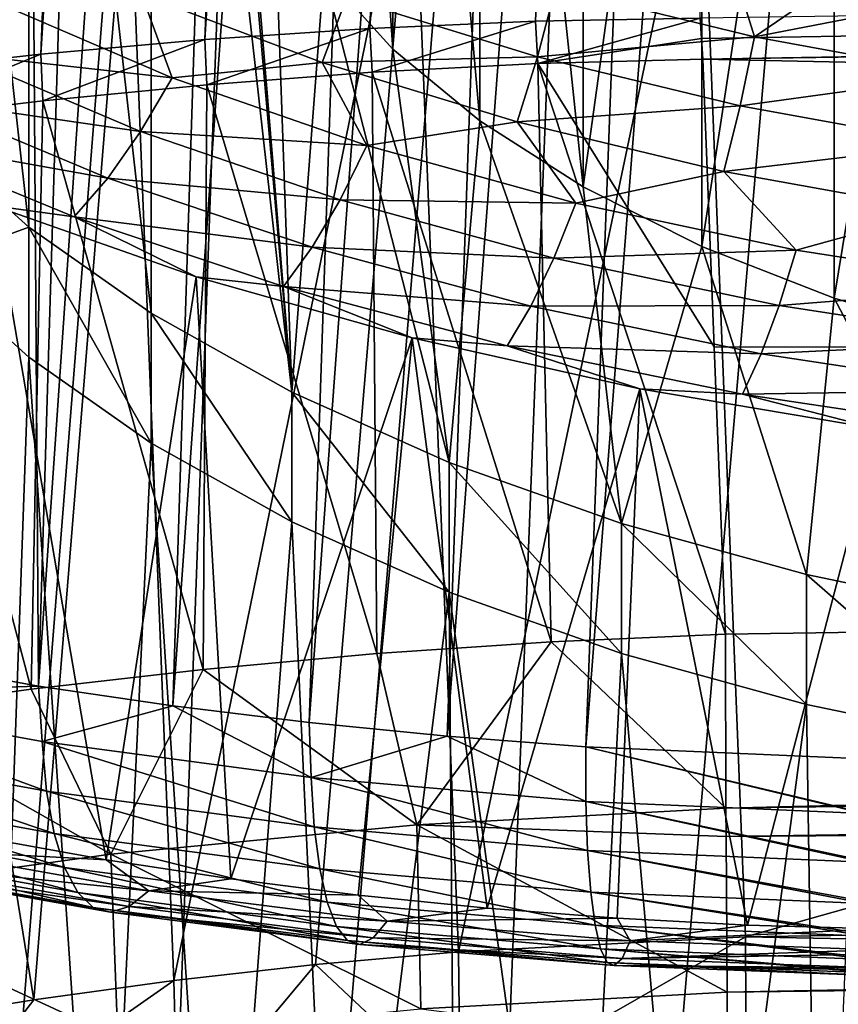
# Model space of a CAD drawing. Header units: metres. Extents: x -109 to 109, y -78 to 121.
# Tile 148 of 256: x -84.46 to -80.4, y 6.99 to 11.88. Entities that reach past the tile are written whole.
import ezdxf

# ---------------------------------------------------------------- set-up
doc = ezdxf.new("R2010")
doc.units = ezdxf.units.M
doc.layers.add('solid_508554_SW0001', color=7, linetype='CONTINUOUS')

msp = doc.modelspace()

# ---------------------------------------------------------------- linework, layer by layer
at = {"layer": 'solid_508554_SW0001'}
for points in [[(-83.543243, 11.78117, 20.132185), (-81.32666, 46.598942, -1.864032), (-82.167572, 46.555687, -1.988643)], [(-83.543243, 11.78117, 20.132185), (-82.723717, 11.836282, 20.239361), (-81.32666, 46.598942, -1.864032)], [(-82.723717, 11.836282, 20.239361), (-80.481796, 46.620625, -1.773782), (-81.32666, 46.598942, -1.864032)], [(-82.723717, 11.836282, 20.239361), (-81.902023, 11.872268, 20.313923), (-80.481796, 46.620625, -1.773782)], [(-81.902023, 11.872268, 20.313923), (-81.084099, 11.886697, 20.357214), (-80.481796, 46.620625, -1.773782)], [(-84.356514, 11.708421, 19.9921), (-82.167572, 46.555687, -1.988643), (-83.002235, 46.490974, -2.147281)], [(-84.356514, 11.708421, 19.9921), (-83.543243, 11.78117, 20.132185), (-82.167572, 46.555687, -1.988643)], [(-85.16217, 11.618647, 19.819029), (-83.002235, 46.490974, -2.147281), (-83.828354, 46.404957, -2.339548)], [(-85.16217, 11.618647, 19.819029), (-84.356514, 11.708421, 19.9921), (-83.002235, 46.490974, -2.147281)], [(-85.957466, 11.511996, 19.613647), (-83.828354, 46.404957, -2.339548), (-84.643623, 46.297825, -2.56499)], [(-85.957466, 11.511996, 19.613647), (-85.16217, 11.618647, 19.819029), (-83.828354, 46.404957, -2.339548)], [(-85.663757, 8.808381, -25.834064), (-84.368492, 8.57087, -26.267031), (-84.497169, 27.091421, -35.558952)], [(-84.368492, 8.57087, -26.267031), (-83.812004, 26.947939, -35.775551), (-84.497169, 27.091421, -35.558952)], [(-84.368492, 8.57087, -26.267031), (-83.113503, 26.820127, -35.961601), (-83.812004, 26.947939, -35.775551)], [(-84.368492, 8.57087, -26.267031), (-83.701714, 8.473289, -26.443533), (-83.113503, 26.820127, -35.961601)], [(-83.701714, 8.473289, -26.443533), (-82.403984, 26.708403, -36.116493), (-83.113503, 26.820127, -35.961601)], [(-83.701714, 8.473289, -26.443533), (-83.024841, 8.390337, -26.592424), (-82.403984, 26.708403, -36.116493)], [(-83.024841, 8.390337, -26.592424), (-81.686119, 26.613173, -36.23967), (-82.403984, 26.708403, -36.116493)], [(-83.024841, 8.390337, -26.592424), (-82.340813, 8.32237, -26.713049), (-81.686119, 26.613173, -36.23967)], [(-82.340813, 8.32237, -26.713049), (-80.962631, 26.534765, -36.33073), (-81.686119, 26.613173, -36.23967)], [(-82.340813, 8.32237, -26.713049), (-81.652321, 8.269615, -26.804991), (-80.962631, 26.534765, -36.33073)], [(-81.652321, 8.269615, -26.804991), (-80.236237, 26.473421, -36.389435), (-80.962631, 26.534765, -36.33073)], [(-81.652321, 8.269615, -26.804991), (-80.272415, 8.210179, -26.902054), (-80.236237, 26.473421, -36.389435)], [(-85.874214, -11.090439, -19.528069), (-84.637512, 25.541044, -38.537006), (-82.994003, 25.270775, -38.917351)], [(-84.332321, -11.309086, -19.869825), (-85.874214, -11.090439, -19.528069), (-82.994003, 25.270775, -38.917351)], [(-84.332321, -11.309086, -19.869825), (-82.994003, 25.270775, -38.917351), (-81.315811, 25.073969, -39.156639)], [(-82.748833, -11.452958, -20.098217), (-84.332321, -11.309086, -19.869825), (-81.315811, 25.073969, -39.156639)], [(-82.748833, -11.452958, -20.098217), (-81.315811, 25.073969, -39.156639), (-79.621246, 24.952671, -39.252457)], [(-82.748833, -11.452958, -20.098217), (-79.621246, 24.952671, -39.252457), (-80.387276, 6.654893, -29.697725)], [(-82.609673, 11.733524, -10.476939), (-82.60965, 16.285149, -13.104876), (-82.951614, 16.665054, -12.446859)], [(-82.609673, 11.733524, -10.476939), (-82.951614, 16.665054, -12.446859), (-82.951614, 12.113414, -9.818953)], [(-82.178627, 11.376998, -11.09446), (-82.60965, 16.285149, -13.104876), (-82.609673, 11.733524, -10.476939)], [(-82.178627, 11.376998, -11.09446), (-82.178596, 15.928624, -13.722394), (-82.60965, 16.285149, -13.104876)], [(-83.81015, 16.251587, -2.651426), (-84.416908, 15.824007, -3.392015), (-83.81015, 10.421995, -12.748574)], [(-83.81015, 16.251587, -2.651426), (-83.81015, 10.421995, -12.748574), (-83.111435, 10.031061, -13.425692)], [(-83.400002, 13.336791, -7.7), (-83.81015, 16.251587, -2.651426), (-83.111435, 10.031061, -13.425692)], [(-81.664734, 11.049024, -11.66253), (-82.178596, 15.928624, -13.722394), (-82.178627, 11.376998, -11.09446)], [(-81.664734, 11.049024, -11.66253), (-81.664749, 15.60068, -14.290409), (-82.178596, 15.928624, -13.722394)], [(-84.416908, 15.824007, -3.392015), (-84.92408, 15.365172, -4.18674), (-84.416908, 10.849575, -12.007984)], [(-84.416908, 15.824007, -3.392015), (-84.416908, 10.849575, -12.007984), (-83.81015, 10.421995, -12.748574)], [(-81.664734, 11.049024, -11.66253), (-81.075584, 15.306096, -14.800645), (-81.664749, 15.60068, -14.290409)], [(-84.92408, 15.365172, -4.18674), (-84.92408, 11.30841, -11.21326), (-84.416908, 10.849575, -12.007984)], [(-81.075523, 10.754419, -12.1728), (-81.075584, 15.306096, -14.800645), (-81.664734, 11.049024, -11.66253)], [(-81.075523, 10.754419, -12.1728), (-80.419701, 15.049165, -15.245661), (-81.075584, 15.306096, -14.800645)], [(-80.419624, 10.497488, -12.617817), (-80.419701, 15.049165, -15.245661), (-81.075523, 10.754419, -12.1728)], [(-80.419624, 10.497488, -12.617817), (-79.706657, 14.833634, -15.618971), (-80.419701, 15.049165, -15.245661)], [(-79.706589, 10.281968, -12.991109), (-79.706657, 14.833634, -15.618971), (-80.419624, 10.497488, -12.617817)], [(-83.349693, 12.920936, -8.420283), (-83.400002, 13.336791, -7.7), (-83.111435, 10.031061, -13.425692)], [(-80.858788, 7.327746, 19.173641), (-81.082161, 12.975612, 16.16284), (-59.591824, 13.311416, 16.744469)], [(-59.815197, 7.656569, 19.743179), (-80.858788, 7.327746, 19.173641), (-59.591824, 13.311416, 16.744469)], [(-81.077904, 11.786218, 20.418715), (-0.815095, 13.140963, 22.529665), (-81.084099, 11.886697, 20.357214)], [(-81.077904, 11.786218, 20.418715), (-0.815184, 13.040385, 22.590996), (-0.815095, 13.140963, 22.529665)], [(-81.077904, 11.786218, 20.418715), (-81.071564, 11.683409, 20.476221), (-0.815184, 13.040385, 22.590996)], [(-0.815184, 13.040385, 22.590996), (-81.071564, 11.683409, 20.476221), (-0.815127, 12.937478, 22.648335)], [(-82.51107, 12.918807, 16.064449), (-81.082161, 12.975612, 16.16284), (-82.283432, 7.252315, 19.085691)], [(-82.283432, 7.252315, 19.085691), (-81.082161, 12.975612, 16.16284), (-80.858788, 7.327746, 19.173641)], [(-83.92205, 12.793671, 15.847708), (-82.51107, 12.918807, 16.064449), (-83.696434, 7.110364, 18.877621)], [(-82.51107, 12.918807, 16.064449), (-82.992989, 7.189558, 18.996561), (-83.696434, 7.110364, 18.877621)], [(-83.199493, 12.511144, -9.130063), (-83.349693, 12.920936, -8.420283), (-83.111435, 10.031061, -13.425692)], [(-82.51107, 12.918807, 16.064449), (-82.283432, 7.252315, 19.085691), (-82.992989, 7.189558, 18.996561)], [(-0.811601, 10.081635, 24.166874), (-0.815127, 12.937478, 22.648335), (-81.071564, 11.683409, 20.476221)], [(-85.302101, 12.601393, 15.514673), (-83.92205, 12.793671, 15.847708), (-84.392426, 7.014873, 18.729092)], [(-83.92205, 12.793671, 15.847708), (-83.696434, 7.110364, 18.877621), (-84.392426, 7.014873, 18.729092)], [(-85.302101, 12.601393, 15.514673), (-84.392426, 7.014873, 18.729092), (-85.07888, 6.903352, 18.551428)], [(-82.951614, 12.113414, -9.818953), (-83.199493, 12.511144, -9.130063), (-83.111435, 10.031061, -13.425692)], [(-81.80304, 12.035556, -17.481592), (-80.934975, 12.18332, -17.82099), (-80.813934, 11.794354, -17.921885)], [(-80.813934, 11.794354, -17.921885), (-80.934975, 12.18332, -17.82099), (-80.409843, 12.073195, -18.021267)], [(-82.951614, 12.113414, -9.818953), (-83.111435, 10.031061, -13.425692), (-82.329605, 9.681718, -14.030773)], [(-82.609673, 11.733524, -10.476939), (-82.951614, 12.113414, -9.818953), (-82.329605, 9.681718, -14.030773)], [(-80.813934, 11.794354, -17.921885), (-80.409843, 12.073195, -18.021267), (-79.873055, 11.977096, -18.19603)], [(-81.80304, 12.035556, -17.481592), (-81.892288, 11.695481, -17.55335), (-82.839973, 11.987402, -17.018269)], [(-81.80304, 12.035556, -17.481592), (-80.813934, 11.794354, -17.921885), (-81.892288, 11.695481, -17.55335)], [(-83.85775, 12.00691, -16.502907), (-83.70546, 11.590141, -16.875906), (-84.592567, 11.97214, -16.169191)], [(-83.85775, 12.00691, -16.502907), (-82.96019, 11.666442, -17.129805), (-83.70546, 11.590141, -16.875906)], [(-82.839973, 11.987402, -17.018269), (-82.96019, 11.666442, -17.129805), (-83.85775, 12.00691, -16.502907)], [(-82.839973, 11.987402, -17.018269), (-81.892288, 11.695481, -17.55335), (-82.96019, 11.666442, -17.129805)], [(-80.813934, 11.794354, -17.921885), (-79.873055, 11.977096, -18.19603), (-79.777596, 11.603854, -18.269608)], [(-84.592567, 11.97214, -16.169191), (-83.70546, 11.590141, -16.875906), (-84.771278, 11.710013, -16.348883)], [(-81.902023, 11.872268, 20.313923), (-81.890671, 11.661411, 20.437904), (-81.084099, 11.886697, 20.357214)], [(-81.077904, 11.786218, 20.418715), (-81.084099, 11.886697, 20.357214), (-81.890671, 11.661411, 20.437904)], [(-83.543243, 11.78117, 20.132185), (-83.533226, 11.556314, 20.26531), (-82.723717, 11.836282, 20.239361)], [(-82.723717, 11.836282, 20.239361), (-83.533226, 11.556314, 20.26531), (-82.713089, 11.618246, 20.368038)], [(-82.723717, 11.836282, 20.239361), (-82.713089, 11.618246, 20.368038), (-81.902023, 11.872268, 20.313923)], [(-81.902023, 11.872268, 20.313923), (-82.713089, 11.618246, 20.368038), (-81.890671, 11.661411, 20.437904)], [(-84.356514, 11.708421, 19.9921), (-84.34716, 11.477131, 20.129368), (-83.543243, 11.78117, 20.132185)], [(-83.543243, 11.78117, 20.132185), (-84.34716, 11.477131, 20.129368), (-83.533226, 11.556314, 20.26531)], [(-80.813934, 11.794354, -17.921885), (-80.885971, 11.452122, -17.999443), (-81.892288, 11.695481, -17.55335)], [(-81.077904, 11.786218, 20.418715), (-81.890671, 11.661411, 20.437904), (-81.071564, 11.683409, 20.476221)], [(-80.813934, 11.794354, -17.921885), (-79.777596, 11.603854, -18.269608), (-80.885971, 11.452122, -17.999443)], [(-82.178627, 11.376998, -11.09446), (-82.609673, 11.733524, -10.476939), (-82.329605, 9.681718, -14.030773)], [(-85.16217, 11.618647, 19.819029), (-85.153366, 11.381345, 19.960173), (-84.356514, 11.708421, 19.9921)], [(-84.356514, 11.708421, 19.9921), (-85.153366, 11.381345, 19.960173), (-84.34716, 11.477131, 20.129368)], [(-84.771278, 11.710013, -16.348883), (-83.861633, 11.323955, -17.066597), (-84.958427, 11.482901, -16.565132)], [(-83.70546, 11.590141, -16.875906), (-83.861633, 11.323955, -17.066597), (-84.771278, 11.710013, -16.348883)], [(-81.892288, 11.695481, -17.55335), (-81.993324, 11.371749, -17.672426), (-82.96019, 11.666442, -17.129805)], [(-81.892288, 11.695481, -17.55335), (-80.885971, 11.452122, -17.999443), (-81.993324, 11.371749, -17.672426)], [(-81.890671, 11.661411, 20.437904), (-81.015121, 10.25634, 21.236973), (-81.071564, 11.683409, 20.476221)], [(-81.015121, 10.25634, 21.236973), (-0.811601, 10.081635, 24.166874), (-81.071564, 11.683409, 20.476221)], [(-82.96019, 11.666442, -17.129805), (-82.738373, 11.254188, -17.497437), (-83.70546, 11.590141, -16.875906)], [(-82.96019, 11.666442, -17.129805), (-81.993324, 11.371749, -17.672426), (-82.738373, 11.254188, -17.497437)], [(-81.823669, 8.791212, 21.963867), (-81.890671, 11.661411, 20.437904), (-82.713089, 11.618246, 20.368038)], [(-81.890671, 11.661411, 20.437904), (-80.958679, 8.829275, 21.997723), (-81.015121, 10.25634, 21.236973)], [(-81.823669, 8.791212, 21.963867), (-80.958679, 8.829275, 21.997723), (-81.890671, 11.661411, 20.437904)], [(-83.70546, 11.590141, -16.875906), (-82.738373, 11.254188, -17.497437), (-83.861633, 11.323955, -17.066597)], [(-82.68914, 8.732941, 21.893387), (-82.713089, 11.618246, 20.368038), (-83.533226, 11.556314, 20.26531)], [(-82.68914, 8.732941, 21.893387), (-81.823669, 8.791212, 21.963867), (-82.713089, 11.618246, 20.368038)], [(-79.777596, 11.603854, -18.269608), (-79.832008, 11.259932, -18.351723), (-80.885971, 11.452122, -17.999443)], [(-83.55101, 8.65456, 21.786253), (-83.533226, 11.556314, 20.26531), (-84.34716, 11.477131, 20.129368)], [(-83.55101, 8.65456, 21.786253), (-82.68914, 8.732941, 21.893387), (-83.533226, 11.556314, 20.26531)], [(-84.405464, 8.556359, 21.64283), (-84.34716, 11.477131, 20.129368), (-85.153366, 11.381345, 19.960173)], [(-84.958427, 11.482901, -16.565132), (-84.025009, 11.092689, -17.294104), (-85.150208, 11.295508, -16.813417)], [(-83.861633, 11.323955, -17.066597), (-84.025009, 11.092689, -17.294104), (-84.958427, 11.482901, -16.565132)], [(-84.405464, 8.556359, 21.64283), (-83.55101, 8.65456, 21.786253), (-84.34716, 11.477131, 20.129368)], [(-80.885971, 11.452122, -17.999443), (-80.967361, 11.12612, -18.124744), (-81.993324, 11.371749, -17.672426)], [(-80.885971, 11.452122, -17.999443), (-79.832008, 11.259932, -18.351723), (-80.967361, 11.12612, -18.124744)], [(-85.250694, 8.438533, 21.463423), (-84.405464, 8.556359, 21.64283), (-85.153366, 11.381345, 19.960173)], [(-81.993324, 11.371749, -17.672426), (-81.70182, 10.968225, -18.02655), (-82.738373, 11.254188, -17.497437)], [(-82.178627, 11.376998, -11.09446), (-82.329605, 9.681718, -14.030773), (-81.47448, 9.378349, -14.556222)], [(-81.664734, 11.049024, -11.66253), (-82.178627, 11.376998, -11.09446), (-81.47448, 9.378349, -14.556222)], [(-81.993324, 11.371749, -17.672426), (-80.967361, 11.12612, -18.124744), (-81.70182, 10.968225, -18.02655)], [(-85.150208, 11.295508, -16.813417), (-84.192284, 10.901119, -17.553696), (-84.589668, 10.954733, -17.442924)], [(-84.025009, 11.092689, -17.294104), (-84.192284, 10.901119, -17.553696), (-85.150208, 11.295508, -16.813417)], [(-84.92408, 11.30841, -11.21326), (-84.924065, 10.663884, -10.84119), (-84.416908, 10.849575, -12.007984)], [(-83.861633, 11.323955, -17.066597), (-82.871445, 10.98455, -17.69758), (-84.025009, 11.092689, -17.294104)], [(-82.738373, 11.254188, -17.497437), (-82.871445, 10.98455, -17.69758), (-83.861633, 11.323955, -17.066597)], [(-82.738373, 11.254188, -17.497437), (-81.70182, 10.968225, -18.02655), (-82.871445, 10.98455, -17.69758)], [(-79.832008, 11.259932, -18.351723), (-79.893379, 10.932165, -18.48189), (-80.967361, 11.12612, -18.124744)], [(-80.967361, 11.12612, -18.124744), (-80.607338, 10.735393, -18.457355), (-81.70182, 10.968225, -18.02655)], [(-80.967361, 11.12612, -18.124744), (-79.893379, 10.932165, -18.48189), (-80.607338, 10.735393, -18.457355)], [(-84.025009, 11.092689, -17.294104), (-83.010521, 10.749769, -17.934731), (-84.192284, 10.901119, -17.553696)], [(-82.871445, 10.98455, -17.69758), (-83.010521, 10.749769, -17.934731), (-84.025009, 11.092689, -17.294104)], [(-81.075523, 10.754419, -12.1728), (-81.664734, 11.049024, -11.66253), (-81.47448, 9.378349, -14.556222)], [(-84.033195, 7.709731, -23.545885), (-84.638992, 7.818863, -23.340635), (-84.589668, 10.954733, -17.442924)], [(-84.033195, 7.709731, -23.545885), (-84.589668, 10.954733, -17.442924), (-83.586739, 10.603392, -18.103699)], [(-84.192284, 10.901119, -17.553696), (-83.586739, 10.603392, -18.103699), (-84.589668, 10.954733, -17.442924)], [(-82.871445, 10.98455, -17.69758), (-81.81131, 10.695751, -18.234577), (-83.010521, 10.749769, -17.934731)], [(-81.70182, 10.968225, -18.02655), (-81.81131, 10.695751, -18.234577), (-82.871445, 10.98455, -17.69758)], [(-81.70182, 10.968225, -18.02655), (-80.607338, 10.735393, -18.457355), (-81.81131, 10.695751, -18.234577)], [(-84.192284, 10.901119, -17.553696), (-83.152794, 10.554677, -18.203978), (-83.586739, 10.603392, -18.103699)], [(-83.010521, 10.749769, -17.934731), (-83.152794, 10.554677, -18.203978), (-84.192284, 10.901119, -17.553696)], [(-79.893379, 10.932165, -18.48189), (-79.467033, 10.558437, -18.784803), (-80.607338, 10.735393, -18.457355)], [(-84.416908, 10.849575, -12.007984), (-84.924065, 10.663884, -10.84119), (-84.416878, 10.205044, -11.635925)], [(-84.416908, 10.849575, -12.007984), (-84.416878, 10.205044, -11.635925), (-83.810143, 9.777485, -12.37648)], [(-84.416908, 10.849575, -12.007984), (-83.810143, 9.777485, -12.37648), (-83.81015, 10.421995, -12.748574)], [(-81.075523, 10.754419, -12.1728), (-81.47448, 9.378349, -14.556222), (-80.556824, 9.124765, -14.995443)], [(-80.419624, 10.497488, -12.617817), (-81.075523, 10.754419, -12.1728), (-80.556824, 9.124765, -14.995443)], [(-83.010521, 10.749769, -17.934731), (-81.925644, 10.458091, -18.479744), (-83.152794, 10.554677, -18.203978)], [(-81.81131, 10.695751, -18.234577), (-81.925644, 10.458091, -18.479744), (-83.010521, 10.749769, -17.934731)], [(-80.607338, 10.735393, -18.457355), (-80.692879, 10.460662, -18.6717), (-81.81131, 10.695751, -18.234577)], [(-80.607338, 10.735393, -18.457355), (-79.467033, 10.558437, -18.784803), (-80.692879, 10.460662, -18.6717)], [(-84.416878, 10.205044, -11.635925), (-84.924065, 10.663884, -10.84119), (-84.609375, 4.855133, -20.902243)], [(-81.81131, 10.695751, -18.234577), (-80.692879, 10.460662, -18.6717), (-81.925644, 10.458091, -18.479744)], [(-83.413643, 7.614818, -23.72439), (-84.033195, 7.709731, -23.545885), (-83.586739, 10.603392, -18.103699)], [(-83.413643, 7.614818, -23.72439), (-83.586739, 10.603392, -18.103699), (-82.514679, 10.300073, -18.67416)], [(-83.152794, 10.554677, -18.203978), (-82.514679, 10.300073, -18.67416), (-83.586739, 10.603392, -18.103699)], [(-79.467033, 10.558437, -18.784803), (-79.528336, 10.282035, -19.003883), (-80.692879, 10.460662, -18.6717)], [(-83.152794, 10.554677, -18.203978), (-82.042526, 10.260121, -18.757002), (-82.514679, 10.300073, -18.67416)], [(-81.925644, 10.458091, -18.479744), (-82.042526, 10.260121, -18.757002), (-83.152794, 10.554677, -18.203978)], [(-80.692879, 10.460662, -18.6717), (-80.782143, 10.220717, -18.923277), (-81.925644, 10.458091, -18.479744)], [(-80.692879, 10.460662, -18.6717), (-79.528336, 10.282035, -19.003883), (-80.782143, 10.220717, -18.923277)], [(-80.419624, 10.497488, -12.617817), (-80.556824, 9.124765, -14.995443), (-79.588173, 8.924148, -15.342922)], [(-79.706589, 10.281968, -12.991109), (-80.419624, 10.497488, -12.617817), (-79.588173, 8.924148, -15.342922)], [(-83.81015, 10.421995, -12.748574), (-83.810143, 9.777485, -12.37648), (-83.111481, 9.38658, -13.053546)], [(-83.81015, 10.421995, -12.748574), (-83.111481, 9.38658, -13.053546), (-83.111435, 10.031061, -13.425692)], [(-81.925644, 10.458091, -18.479744), (-80.782143, 10.220717, -18.923277), (-82.042526, 10.260121, -18.757002)], [(-82.782043, 7.534509, -23.875429), (-83.413643, 7.614818, -23.72439), (-82.514679, 10.300073, -18.67416)], [(-82.141891, 7.469331, -23.998011), (-82.782043, 7.534509, -23.875429), (-82.514679, 10.300073, -18.67416)], [(-82.141891, 7.469331, -23.998011), (-82.514679, 10.300073, -18.67416), (-81.383881, 10.047713, -19.148779)], [(-82.042526, 10.260121, -18.757002), (-81.383881, 10.047713, -19.148779), (-82.514679, 10.300073, -18.67416)], [(-79.528336, 10.282035, -19.003883), (-79.592262, 10.040401, -19.260254), (-80.782143, 10.220717, -18.923277)], [(-82.042526, 10.260121, -18.757002), (-80.873329, 10.020472, -19.206926), (-81.383881, 10.047713, -19.148779)], [(-80.782143, 10.220717, -18.923277), (-80.873329, 10.020472, -19.206926), (-82.042526, 10.260121, -18.757002)], [(-81.015121, 10.25634, 21.236973), (-80.958679, 8.829275, 21.997723), (-0.811601, 10.081635, 24.166874)], [(-80.782143, 10.220717, -18.923277), (-79.592262, 10.040401, -19.260254), (-80.873329, 10.020472, -19.206926)], [(-84.416878, 10.205044, -11.635925), (-84.609375, 4.855133, -20.902243), (-84.047585, 4.746993, -21.089548)], [(-83.810143, 9.777485, -12.37648), (-84.416878, 10.205044, -11.635925), (-84.047585, 4.746993, -21.089548)], [(-80.95623, 7.965292, 22.405956), (-0.811601, 10.081635, 24.166874), (-80.958679, 8.829275, 21.997723)], [(-80.95623, 7.965292, 22.405956), (-1.996922, 9.571567, 24.379238), (-0.811601, 10.081635, 24.166874)], [(-83.111435, 10.031061, -13.425692), (-83.111481, 9.38658, -13.053546), (-82.329681, 9.037246, -13.658611)], [(-83.111435, 10.031061, -13.425692), (-82.329681, 9.037246, -13.658611), (-82.329605, 9.681718, -14.030773)], [(-81.496506, 7.419619, -24.091505), (-82.141891, 7.469331, -23.998011), (-81.383881, 10.047713, -19.148779)], [(-80.849037, 7.385553, -24.155573), (-81.496506, 7.419619, -24.091505), (-81.383881, 10.047713, -19.148779)], [(-80.849037, 7.385553, -24.155573), (-81.383881, 10.047713, -19.148779), (-80.20536, 9.848775, -19.522926)], [(-80.873329, 10.020472, -19.206926), (-80.20536, 9.848775, -19.522926), (-81.383881, 10.047713, -19.148779)], [(-79.592262, 10.040401, -19.260254), (-79.657539, 9.838476, -19.548676), (-80.873329, 10.020472, -19.206926)], [(-80.873329, 10.020472, -19.206926), (-79.657539, 9.838476, -19.548676), (-80.20536, 9.848775, -19.522926)], [(-80.202682, 7.367172, -24.190144), (-80.849037, 7.385553, -24.155573), (-80.20536, 9.848775, -19.522926)], [(-83.810143, 9.777485, -12.37648), (-84.047585, 4.746993, -21.089548), (-83.473152, 4.652997, -21.252354)], [(-83.111481, 9.38658, -13.053546), (-83.810143, 9.777485, -12.37648), (-83.473152, 4.652997, -21.252354)], [(-82.329605, 9.681718, -14.030773), (-82.329681, 9.037246, -13.658611), (-81.474564, 8.733872, -14.184069)], [(-82.329605, 9.681718, -14.030773), (-81.474564, 8.733872, -14.184069), (-81.47448, 9.378349, -14.556222)], [(-80.95623, 7.965292, 22.405956), (-3.071951, 9.096338, 24.549137), (-1.996922, 9.571567, 24.379238)], [(-83.111481, 9.38658, -13.053546), (-83.473152, 4.652997, -21.252354), (-82.887581, 4.573466, -21.390104)], [(-82.329681, 9.037246, -13.658611), (-83.111481, 9.38658, -13.053546), (-82.887581, 4.573466, -21.390104)], [(-81.47448, 9.378349, -14.556222), (-81.474564, 8.733872, -14.184069), (-80.556892, 8.480276, -14.623311)], [(-81.47448, 9.378349, -14.556222), (-80.556892, 8.480276, -14.623311), (-80.556824, 9.124765, -14.995443)], [(-80.95623, 7.965292, 22.405956), (-80.955582, 7.824362, 22.463324), (-3.071951, 9.096338, 24.549137)], [(-80.955582, 7.824362, 22.463324), (-3.195786, 9.040874, 24.567286), (-3.071951, 9.096338, 24.549137)], [(-80.556824, 9.124765, -14.995443), (-80.556892, 8.480276, -14.623311), (-79.588188, 8.279646, -14.970813)], [(-80.556824, 9.124765, -14.995443), (-79.588188, 8.279646, -14.970813), (-79.588173, 8.924148, -15.342922)], [(-82.329681, 9.037246, -13.658611), (-82.887581, 4.573466, -21.390104), (-82.293602, 4.508855, -21.502014)], [(-82.329681, 9.037246, -13.658611), (-82.293602, 4.508855, -21.502014), (-81.694313, 4.459542, -21.587427)], [(-81.474564, 8.733872, -14.184069), (-82.329681, 9.037246, -13.658611), (-81.694313, 4.459542, -21.587427)], [(-80.955582, 7.824362, 22.463324), (-4.398174, 8.494272, 24.728142), (-3.195786, 9.040874, 24.567286)], [(-85.646713, 8.532589, -25.672995), (-84.368492, 8.57087, -26.267031), (-85.663757, 8.808381, -25.834064)], [(-80.95623, 7.965292, 22.405956), (-80.958679, 8.829275, 21.997723), (-81.823669, 8.791212, 21.963867)], [(-82.490883, 7.882331, 22.317381), (-81.823669, 8.791212, 21.963867), (-82.68914, 8.732941, 21.893387)], [(-82.490883, 7.882331, 22.317381), (-80.95623, 7.965292, 22.405956), (-81.823669, 8.791212, 21.963867)], [(-82.490883, 7.882331, 22.317381), (-82.68914, 8.732941, 21.893387), (-83.55101, 8.65456, 21.786253)], [(-81.474564, 8.733872, -14.184069), (-81.694313, 4.459542, -21.587427), (-81.093193, 4.42577, -21.645922)], [(-80.556892, 8.480276, -14.623311), (-81.474564, 8.733872, -14.184069), (-81.093193, 4.42577, -21.645922)], [(-84.009933, 7.736717, 22.114866), (-83.55101, 8.65456, 21.786253), (-84.405464, 8.556359, 21.64283)], [(-82.490883, 7.882331, 22.317381), (-83.55101, 8.65456, 21.786253), (-84.009933, 7.736717, 22.114866)], [(-84.350723, 8.296041, -26.104239), (-84.368492, 8.57087, -26.267031), (-85.646713, 8.532589, -25.672995)], [(-84.009933, 7.736717, 22.114866), (-84.405464, 8.556359, 21.64283), (-85.250694, 8.438533, 21.463423)], [(-84.350723, 8.296041, -26.104239), (-83.701714, 8.473289, -26.443533), (-84.368492, 8.57087, -26.267031)], [(-85.646713, 8.532589, -25.672995), (-85.61879, 8.284695, -25.468569), (-84.328651, 8.049902, -25.896988)], [(-84.350723, 8.296041, -26.104239), (-85.646713, 8.532589, -25.672995), (-84.328651, 8.049902, -25.896988)], [(-83.01577, 8.11762, -26.425859), (-83.701714, 8.473289, -26.443533), (-84.350723, 8.296041, -26.104239)], [(-83.01577, 8.11762, -26.425859), (-83.024841, 8.390337, -26.592424), (-83.701714, 8.473289, -26.443533)], [(-80.556892, 8.480276, -14.623311), (-81.093193, 4.42577, -21.645922), (-80.493736, 4.40758, -21.677427)], [(-80.955582, 7.824362, 22.463324), (-80.950882, 7.052634, 22.735056), (-4.398174, 8.494272, 24.728142)], [(-80.950882, 7.052634, 22.735056), (-5.348796, 8.052253, 24.835123), (-4.398174, 8.494272, 24.728142)], [(-79.588188, 8.279646, -14.970813), (-80.556892, 8.480276, -14.623311), (-80.493736, 4.40758, -21.677427)], [(-84.009933, 7.736717, 22.114866), (-85.250694, 8.438533, 21.463423), (-85.502441, 7.529747, 21.800234)], [(-83.01577, 8.11762, -26.425859), (-82.340813, 8.32237, -26.713049), (-83.024841, 8.390337, -26.592424)], [(-81.652588, 7.998328, -26.635981), (-82.340813, 8.32237, -26.713049), (-83.01577, 8.11762, -26.425859)], [(-81.652588, 7.998328, -26.635981), (-81.652321, 8.269615, -26.804991), (-82.340813, 8.32237, -26.713049)], [(-85.61879, 8.284695, -25.468569), (-85.571014, 8.071733, -25.23111), (-84.291138, 7.839598, -25.65535)], [(-84.328651, 8.049902, -25.896988), (-85.61879, 8.284695, -25.468569), (-84.291138, 7.839598, -25.65535)], [(-84.350723, 8.296041, -26.104239), (-84.328651, 8.049902, -25.896988), (-82.999863, 7.872991, -26.216265)], [(-83.01577, 8.11762, -26.425859), (-84.350723, 8.296041, -26.104239), (-82.999863, 7.872991, -26.216265)], [(-80.271622, 7.939355, -26.732302), (-81.652321, 8.269615, -26.804991), (-81.652588, 7.998328, -26.635981)], [(-80.271645, 7.942615, -26.734722), (-80.272415, 8.210179, -26.902054), (-81.652321, 8.269615, -26.804991)], [(-80.271645, 7.942615, -26.734722), (-81.652321, 8.269615, -26.804991), (-80.271622, 7.939355, -26.732302)], [(-79.588188, 8.279646, -14.970813), (-80.493736, 4.40758, -21.677427), (-66.721992, 4.167117, -22.093922)], [(-83.01577, 8.11762, -26.425859), (-82.999863, 7.872991, -26.216265), (-81.643166, 7.754965, -26.424532)], [(-81.652588, 7.998328, -26.635981), (-83.01577, 8.11762, -26.425859), (-81.643166, 7.754965, -26.424532)], [(-85.571014, 8.071733, -25.23111), (-85.504631, 7.899241, -24.966795), (-84.239166, 7.670599, -25.385605)], [(-84.291138, 7.839598, -25.65535), (-85.571014, 8.071733, -25.23111), (-84.239166, 7.670599, -25.385605)], [(-84.328651, 8.049902, -25.896988), (-84.291138, 7.839598, -25.65535), (-82.973, 7.664898, -25.97131)], [(-82.999863, 7.872991, -26.216265), (-84.328651, 8.049902, -25.896988), (-82.973, 7.664898, -25.97131)], [(-80.950882, 7.052634, 22.735056), (-80.94873, 6.774532, 22.816147), (-5.348796, 8.052253, 24.835123)], [(-80.94873, 6.774532, 22.816147), (-5.591824, 7.937813, 24.85957), (-5.348796, 8.052253, 24.835123)], [(-81.652588, 7.998328, -26.635981), (-81.643166, 7.754965, -26.424532), (-80.269035, 7.696993, -26.519512)], [(-80.26915, 7.70469, -26.527414), (-81.652588, 7.998328, -26.635981), (-80.269035, 7.696993, -26.519512)], [(-80.26915, 7.70469, -26.527414), (-80.271622, 7.939355, -26.732302), (-81.652588, 7.998328, -26.635981)], [(-82.490883, 7.882331, 22.317381), (-80.955582, 7.824362, 22.463324), (-80.95623, 7.965292, 22.405956)], [(-80.94873, 6.774532, 22.816147), (-80.942688, 6.112683, 22.975096), (-5.591824, 7.937813, 24.85957)], [(-80.942688, 6.112683, 22.975096), (-6.763608, 7.378486, 24.960306), (-5.591824, 7.937813, 24.85957)], [(-85.504631, 7.899241, -24.966795), (-85.421379, 7.771707, -24.682495), (-84.174072, 7.547301, -25.094769)], [(-84.239166, 7.670599, -25.385605), (-85.504631, 7.899241, -24.966795), (-84.174072, 7.547301, -25.094769)], [(-82.490883, 7.882331, 22.317381), (-84.009933, 7.736717, 22.114866), (-82.470581, 6.969276, 22.64467)], [(-82.999863, 7.872991, -26.216265), (-82.973, 7.664898, -25.97131), (-81.62735, 7.548644, -26.177134)], [(-81.643166, 7.754965, -26.424532), (-82.999863, 7.872991, -26.216265), (-81.62735, 7.548644, -26.177134)], [(-82.490883, 7.882331, 22.317381), (-80.950882, 7.052634, 22.735056), (-80.955582, 7.824362, 22.463324)], [(-82.490883, 7.882331, 22.317381), (-82.470581, 6.969276, 22.64467), (-80.950882, 7.052634, 22.735056)], [(-84.291138, 7.839598, -25.65535), (-84.239166, 7.670599, -25.385605), (-82.935875, 7.498755, -25.697367)], [(-82.973, 7.664898, -25.97131), (-84.291138, 7.839598, -25.65535), (-82.935875, 7.498755, -25.697367)], [(-85.421379, 7.771707, -24.682495), (-85.32341, 7.692445, -24.385607), (-84.097557, 7.47291, -24.790407)], [(-84.174072, 7.547301, -25.094769), (-85.421379, 7.771707, -24.682495), (-84.097557, 7.47291, -24.790407)], [(-84.968231, 7.758349, -23.49704), (-84.638992, 7.818863, -23.340635), (-84.033195, 7.709731, -23.545885)], [(-84.009933, 7.736717, 22.114866), (-85.502441, 7.529747, 21.800234), (-83.974449, 6.824068, 22.441988)], [(-85.093857, 7.685678, -23.78507), (-84.968231, 7.758349, -23.49704), (-83.820564, 7.555894, -23.875835)], [(-83.820564, 7.555894, -23.875835), (-84.968231, 7.758349, -23.49704), (-84.033195, 7.709731, -23.545885)], [(-84.009933, 7.736717, 22.114866), (-83.974449, 6.824068, 22.441988), (-82.470581, 6.969276, 22.64467)], [(-81.643166, 7.754965, -26.424532), (-81.62735, 7.548644, -26.177134), (-80.264725, 7.491977, -26.270565)], [(-80.265007, 7.502329, -26.28529), (-81.643166, 7.754965, -26.424532), (-80.264725, 7.491977, -26.270565)], [(-80.265007, 7.502329, -26.28529), (-80.269035, 7.696993, -26.519512), (-81.643166, 7.754965, -26.424532)], [(-85.32341, 7.692445, -24.385607), (-85.213287, 7.663518, -24.083849), (-84.01162, 7.449359, -24.480434)], [(-84.097557, 7.47291, -24.790407), (-85.32341, 7.692445, -24.385607), (-84.01162, 7.449359, -24.480434)], [(-85.213287, 7.663518, -24.083849), (-85.093857, 7.685678, -23.78507), (-83.918472, 7.477262, -24.172911)], [(-83.918472, 7.477262, -24.172911), (-85.093857, 7.685678, -23.78507), (-83.820564, 7.555894, -23.875835)], [(-83.820564, 7.555894, -23.875835), (-84.033195, 7.709731, -23.545885), (-83.413643, 7.614818, -23.72439)], [(-84.01162, 7.449359, -24.480434), (-85.213287, 7.663518, -24.083849), (-83.918472, 7.477262, -24.172911)], [(-84.239166, 7.670599, -25.385605), (-84.174072, 7.547301, -25.094769), (-82.889458, 7.378882, -25.40156)], [(-82.935875, 7.498755, -25.697367), (-84.239166, 7.670599, -25.385605), (-82.889458, 7.378882, -25.40156)], [(-82.973, 7.664898, -25.97131), (-82.935875, 7.498755, -25.697367), (-81.605568, 7.384729, -25.900219)], [(-81.62735, 7.548644, -26.177134), (-82.973, 7.664898, -25.97131), (-81.605568, 7.384729, -25.900219)], [(-59.830196, 6.914931, 20.082365), (-80.858788, 7.327746, 19.173641), (-59.815197, 7.656569, 19.743179)], [(-83.820564, 7.555894, -23.875835), (-83.413643, 7.614818, -23.72439), (-82.782043, 7.534509, -23.875429)], [(-85.502441, 7.529747, 21.800234), (-85.451714, 6.618262, 22.128593), (-83.974449, 6.824068, 22.441988)], [(-84.174072, 7.547301, -25.094769), (-84.097557, 7.47291, -24.790407), (-82.834953, 7.308396, -25.091579)], [(-82.889458, 7.378882, -25.40156), (-84.174072, 7.547301, -25.094769), (-82.834953, 7.308396, -25.091579)], [(-83.918472, 7.477262, -24.172911), (-83.820564, 7.555894, -23.875835), (-82.637924, 7.40492, -24.157804)], [(-82.637924, 7.40492, -24.157804), (-83.820564, 7.555894, -23.875835), (-82.782043, 7.534509, -23.875429)], [(-82.637924, 7.40492, -24.157804), (-82.782043, 7.534509, -23.875429), (-82.141891, 7.469331, -23.998011)], [(-81.62735, 7.548644, -26.177134), (-81.605568, 7.384729, -25.900219), (-80.258797, 7.32964, -25.99193)], [(-80.259315, 7.340569, -26.01438), (-81.62735, 7.548644, -26.177134), (-80.258797, 7.32964, -25.99193)], [(-80.259315, 7.340569, -26.01438), (-80.264725, 7.491977, -26.270565), (-81.62735, 7.548644, -26.177134)], [(-82.935875, 7.498755, -25.697367), (-82.889458, 7.378882, -25.40156), (-81.578369, 7.267485, -25.60099)], [(-81.605568, 7.384729, -25.900219), (-82.935875, 7.498755, -25.697367), (-81.578369, 7.267485, -25.60099)], [(-84.097557, 7.47291, -24.790407), (-84.01162, 7.449359, -24.480434), (-82.773781, 7.289131, -24.77549)], [(-82.834953, 7.308396, -25.091579), (-84.097557, 7.47291, -24.790407), (-82.773781, 7.289131, -24.77549)], [(-84.01162, 7.449359, -24.480434), (-83.918472, 7.477262, -24.172911), (-82.707527, 7.321587, -24.46151)], [(-82.773781, 7.289131, -24.77549), (-84.01162, 7.449359, -24.480434), (-82.707527, 7.321587, -24.46151)], [(-82.707527, 7.321587, -24.46151), (-83.918472, 7.477262, -24.172911), (-82.637924, 7.40492, -24.157804)], [(-82.637924, 7.40492, -24.157804), (-82.141891, 7.469331, -23.998011), (-81.496506, 7.419619, -24.091505)], [(-82.707527, 7.321587, -24.46151), (-82.637924, 7.40492, -24.157804), (-81.431313, 7.306549, -24.340952)], [(-81.431313, 7.306549, -24.340952), (-82.637924, 7.40492, -24.157804), (-81.496506, 7.419619, -24.091505)], [(-81.605568, 7.384729, -25.900219), (-81.578369, 7.267485, -25.60099), (-80.251419, 7.214204, -25.690857)], [(-80.252205, 7.223439, -25.721426), (-81.605568, 7.384729, -25.900219), (-80.251419, 7.214204, -25.690857)], [(-80.252205, 7.223439, -25.721426), (-80.258797, 7.32964, -25.99193), (-81.605568, 7.384729, -25.900219)], [(-81.431313, 7.306549, -24.340952), (-81.496506, 7.419619, -24.091505), (-80.849037, 7.385553, -24.155573)], [(-81.431313, 7.306549, -24.340952), (-80.849037, 7.385553, -24.155573), (-80.202682, 7.367172, -24.190144)], [(-82.889458, 7.378882, -25.40156), (-82.834953, 7.308396, -25.091579), (-81.546463, 7.199958, -25.287228)], [(-81.578369, 7.267485, -25.60099), (-82.889458, 7.378882, -25.40156), (-81.546463, 7.199958, -25.287228)], [(-80.211586, 7.261806, -24.423182), (-81.431313, 7.306549, -24.340952), (-80.202682, 7.367172, -24.190144)], [(-80.942688, 6.112683, 22.975096), (-7.605454, 6.968668, 25.014835), (-6.763608, 7.378486, 24.960306)], [(-82.834953, 7.308396, -25.091579), (-82.773781, 7.289131, -24.77549), (-81.510689, 7.183907, -24.967093)], [(-81.546463, 7.199958, -25.287228), (-82.834953, 7.308396, -25.091579), (-81.510689, 7.183907, -24.967093)], [(-82.773781, 7.289131, -24.77549), (-82.707527, 7.321587, -24.46151), (-81.47197, 7.219748, -24.648909)], [(-81.510689, 7.183907, -24.967093), (-82.773781, 7.289131, -24.77549), (-81.47197, 7.219748, -24.648909)], [(-81.47197, 7.219748, -24.648909), (-82.707527, 7.321587, -24.46151), (-81.431313, 7.306549, -24.340952)], [(-82.275932, 6.514372, 19.420794), (-82.283432, 7.252315, 19.085691), (-80.858788, 7.327746, 19.173641)], [(-82.275932, 6.514372, 19.420794), (-80.858788, 7.327746, 19.173641), (-80.856529, 6.612673, 19.503023)], [(-81.47197, 7.219748, -24.648909), (-81.431313, 7.306549, -24.340952), (-80.211586, 7.261806, -24.423182)], [(-80.856529, 6.612673, 19.503023), (-80.858788, 7.327746, 19.173641), (-59.830196, 6.914931, 20.082365)], [(-82.275932, 6.514372, 19.420794), (-82.992989, 7.189558, 18.996561), (-82.283432, 7.252315, 19.085691)], [(-81.578369, 7.267485, -25.60099), (-81.546463, 7.199958, -25.287228), (-80.242767, 7.14867, -25.375175)], [(-80.243866, 7.153855, -25.413727), (-81.578369, 7.267485, -25.60099), (-80.242767, 7.14867, -25.375175)], [(-80.243866, 7.153855, -25.413727), (-80.251419, 7.214204, -25.690857), (-81.578369, 7.267485, -25.60099)], [(-80.213654, 7.241551, -24.479435), (-81.47197, 7.219748, -24.648909), (-80.211586, 7.261806, -24.423182)], [(-80.213654, 7.241551, -24.479435), (-80.222588, 7.172785, -24.732986), (-81.47197, 7.219748, -24.648909)], [(-83.677841, 6.372279, 19.211924), (-83.696434, 7.110364, 18.877621), (-82.992989, 7.189558, 18.996561)], [(-83.677841, 6.372279, 19.211924), (-82.992989, 7.189558, 18.996561), (-82.275932, 6.514372, 19.420794)], [(-81.546463, 7.199958, -25.287228), (-81.510689, 7.183907, -24.967093), (-80.23307, 7.134743, -25.053093)], [(-80.234505, 7.133548, -25.09894), (-81.546463, 7.199958, -25.287228), (-80.23307, 7.134743, -25.053093)], [(-80.234505, 7.133548, -25.09894), (-80.242767, 7.14867, -25.375175), (-81.546463, 7.199958, -25.287228)], [(-81.510689, 7.183907, -24.967093), (-81.47197, 7.219748, -24.648909), (-80.222588, 7.172785, -24.732986)], [(-80.224342, 7.163025, -24.784903), (-81.510689, 7.183907, -24.967093), (-80.222588, 7.172785, -24.732986)], [(-80.224342, 7.163025, -24.784903), (-80.23307, 7.134743, -25.053093), (-81.510689, 7.183907, -24.967093)], [(-85.049263, 6.166217, 18.887146), (-84.392426, 7.014873, 18.729092), (-83.696434, 7.110364, 18.877621)], [(-85.049263, 6.166217, 18.887146), (-83.696434, 7.110364, 18.877621), (-83.677841, 6.372279, 19.211924)], [(-82.470581, 6.969276, 22.64467), (-80.94873, 6.774532, 22.816147), (-80.950882, 7.052634, 22.735056)], [(-85.049263, 6.166217, 18.887146), (-85.07888, 6.903352, 18.551428), (-84.392426, 7.014873, 18.729092)]]:
    msp.add_3dface(points, dxfattribs=at)

doc.saveas('drawing.dxf')
